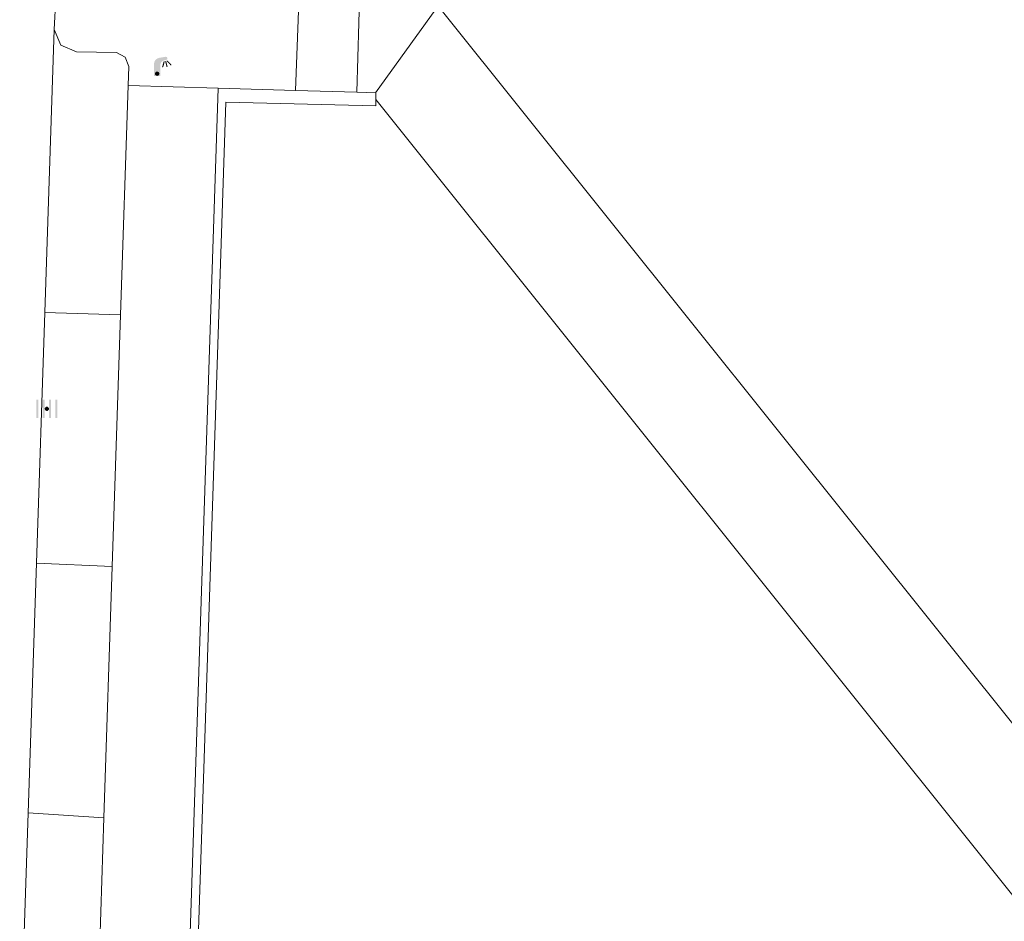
# Model space of a CAD drawing. Header units: metres. Extents: x 197457 to 198138, y 353986 to 354984.
# Tile 140 of 217: x 197888 to 197911, y 354405 to 354426. Entities that reach past the tile are written whole.
import ezdxf

# ---------------------------------------------------------------- set-up
doc = ezdxf.new("R2010")
doc.units = ezdxf.units.M
doc.header["$MEASUREMENT"] = 0
for name, color, linetype, lineweight in [('grens individueel parkeervak', 7, 'Continuous', 0), ('Grens maaiveld', 253, 'Continuous', 0), ('kant muur', 30, 'Continuous', 0), ('kant verharding', 7, 'Continuous', 0), ('vlakafsluiter', 1, 'Continuous', 0)]:
    doc.layers.add(name, color=color, linetype=linetype, lineweight=lineweight)
doc.layers.add('kolk', color=7, linetype='Continuous', lineweight=0, true_color=0x104b6e)
doc.layers.add('lichtmast', color=7, linetype='Continuous', lineweight=0, true_color=0x104b6e)

# ---------------------------------------------------------------- blocks, each defined once
blk = doc.blocks.new('kolk')
at = {"layer": 'kolk', "linetype": 'Continuous', "lineweight": 0, "true_color": 0xbd2877}
for points in [[(-0.489, -0.425), (-0.489, 0), (-0.489, 0.425), (-0.404, 0.425), (-0.404, 0), (-0.404, -0.425)], [(-0.191, -0.425), (-0.191, 0), (-0.191, 0.425), (-0.106, 0.425), (-0.106, 0), (-0.106, -0.425)], [(0.106, -0.425), (0.106, 0), (0.106, 0.425), (0.191, 0.425), (0.191, 0), (0.191, -0.425)], [(0.404, -0.425), (0.404, 0), (0.404, 0.425), (0.489, 0.425), (0.489, 0), (0.489, -0.425)]]:
    blk.add_hatch(color=232, dxfattribs=at).paths.add_polyline_path(points)
at = {"layer": 'kolk', "linetype": 'Continuous', "lineweight": 0, "true_color": 0x681648}
blk.add_hatch(color=219, dxfattribs=at).paths.add_polyline_path([(0.1, 0, 1), (-0.1, 0, 1)])
blk = doc.blocks.new('lichtmast')
at = {"layer": 'lichtmast', "linetype": 'Continuous', "lineweight": 0, "true_color": 0xbd2877}
for points in [[(0.15, 0.419, -0.344151), (0.301, 0.613), (0.428, 0.645, 0.960861), (0.398, 0.791), (0.101, 0.742, 0.366629), (-0.15, 0.446), (-0.15, -0.1), (0, -0.1, -0.414214), (-0.1, 0, -1), (0.1, 0, -0.414214), (0, -0.1), (0.15, -0.1)], [(0.351, 0.55, 1), (0.303, 0.564), (0.234, 0.323, 1), (0.283, 0.31)], [(0.424, 0.581, 1), (0.376, 0.569), (0.436, 0.326, 1), (0.485, 0.339)], [(0.489, 0.61, 1), (0.453, 0.575), (0.626, 0.396, 1), (0.662, 0.43)]]:
    blk.add_hatch(color=232, dxfattribs=at).paths.add_polyline_path(points)
at = {"layer": 'lichtmast', "linetype": 'Continuous', "lineweight": 0, "true_color": 0x681648}
blk.add_hatch(color=219, dxfattribs=at).paths.add_polyline_path([(-0.1, 0, 1), (0.1, 0, 1)])

msp = doc.modelspace()

# ---------------------------------------------------------------- linework, layer by layer
at = {"layer": 'grens individueel parkeervak', "linetype": 'Continuous', "lineweight": 0}
for p, q in [((197888.677, 354418.984), (197888.897, 354425.59)), ((197890.45, 354418.927), (197890.628, 354424.286)), ((197888.482, 354413.13), (197888.677, 354418.984)), ((197890.45, 354418.927), (197888.677, 354418.984)), ((197890.45, 354418.927), (197890.255, 354413.055)), ((197888.288, 354407.298), (197888.482, 354413.13)), ((197888.482, 354413.13), (197890.255, 354413.055)), ((197890.255, 354413.055), (197890.059, 354407.184)), ((197888.093, 354401.44), (197888.288, 354407.298)), ((197890.059, 354407.184), (197888.288, 354407.298)), ((197890.059, 354407.184), (197889.866, 354401.359))]:
    msp.add_line(p, q, dxfattribs=at)
at = {"layer": 'grens individueel parkeervak', "linetype": 'Continuous', "lineweight": 0, "flags": 128}
msp.add_lwpolyline([(197890.628, 354424.286), (197890.643, 354424.73), (197890.559, 354424.946), (197890.354, 354425.052), (197889.42, 354425.071), (197889.055, 354425.226), (197888.897, 354425.59)], dxfattribs=at)
at = {"layer": 'Grens maaiveld', "linetype": 'Continuous', "lineweight": 0}
for p, q in [((197892.73, 354424.223), (197890.389, 354353.681)), ((197894.535, 354424.169), (197892.73, 354424.223)), ((197895.967, 354424.126), (197894.535, 354424.169)), ((197896.402, 354424.113), (197895.967, 354424.126))]:
    msp.add_line(p, q, dxfattribs=at)
at = {"layer": 'Grens maaiveld', "linetype": 'Continuous', "lineweight": 0, "flags": 128}
for points in [[(197894.535, 354424.169), (197894.695, 354428.509), (197897.868, 354428.442)], [(197895.967, 354424.126), (197896.033, 354426.56), (197897.821, 354426.528)], [(197896.41, 354423.959), (197896.409, 354423.807), (197892.905, 354423.897), (197890.599, 354353.876)], [(197896.402, 354424.113), (197896.411, 354424.113), (197896.41, 354423.959)]]:
    msp.add_lwpolyline(points, dxfattribs=at)
at = {"layer": 'kant muur', "linetype": 'Continuous', "lineweight": 0}
for p, q in [((197892.73, 354424.223), (197890.389, 354353.681)), ((197894.535, 354424.169), (197892.73, 354424.223)), ((197895.967, 354424.126), (197894.535, 354424.169)), ((197896.402, 354424.113), (197895.967, 354424.126))]:
    msp.add_line(p, q, dxfattribs=at)
at = {"layer": 'kant muur', "linetype": 'Continuous', "lineweight": 0, "flags": 128}
for points in [[(197896.41, 354423.959), (197896.409, 354423.807), (197892.905, 354423.897), (197890.599, 354353.876)], [(197896.402, 354424.113), (197896.411, 354424.113), (197896.41, 354423.959)]]:
    msp.add_lwpolyline(points, dxfattribs=at)
at = {"layer": 'kant verharding', "linetype": 'Continuous', "lineweight": 0}
for p, q in [((197889.024, 354428.106), (197888.897, 354425.59)), ((197897.81, 354426.068), (197896.402, 354424.113)), ((197929.266, 354386.905), (197897.939, 354426.05)), ((197896.41, 354423.959), (197922.841, 354390.921))]:
    msp.add_line(p, q, dxfattribs=at)
at = {"layer": 'vlakafsluiter', "linetype": 'Continuous', "lineweight": 0}
msp.add_line((197892.73, 354424.223), (197890.628, 354424.286), dxfattribs=at)

# ---------------------------------------------------------------- block references
at = {"layer": 'kolk', "linetype": 'Continuous', "lineweight": 0, "xscale": 0.5, "yscale": 0.5}
msp.add_blockref('kolk', (197888.727, 354416.734), dxfattribs=at)
at = {"layer": 'lichtmast', "linetype": 'Continuous', "lineweight": 0, "xscale": 0.5, "yscale": 0.5}
msp.add_blockref('lichtmast', (197891.303, 354424.558), dxfattribs=at)

doc.saveas('drawing.dxf')
